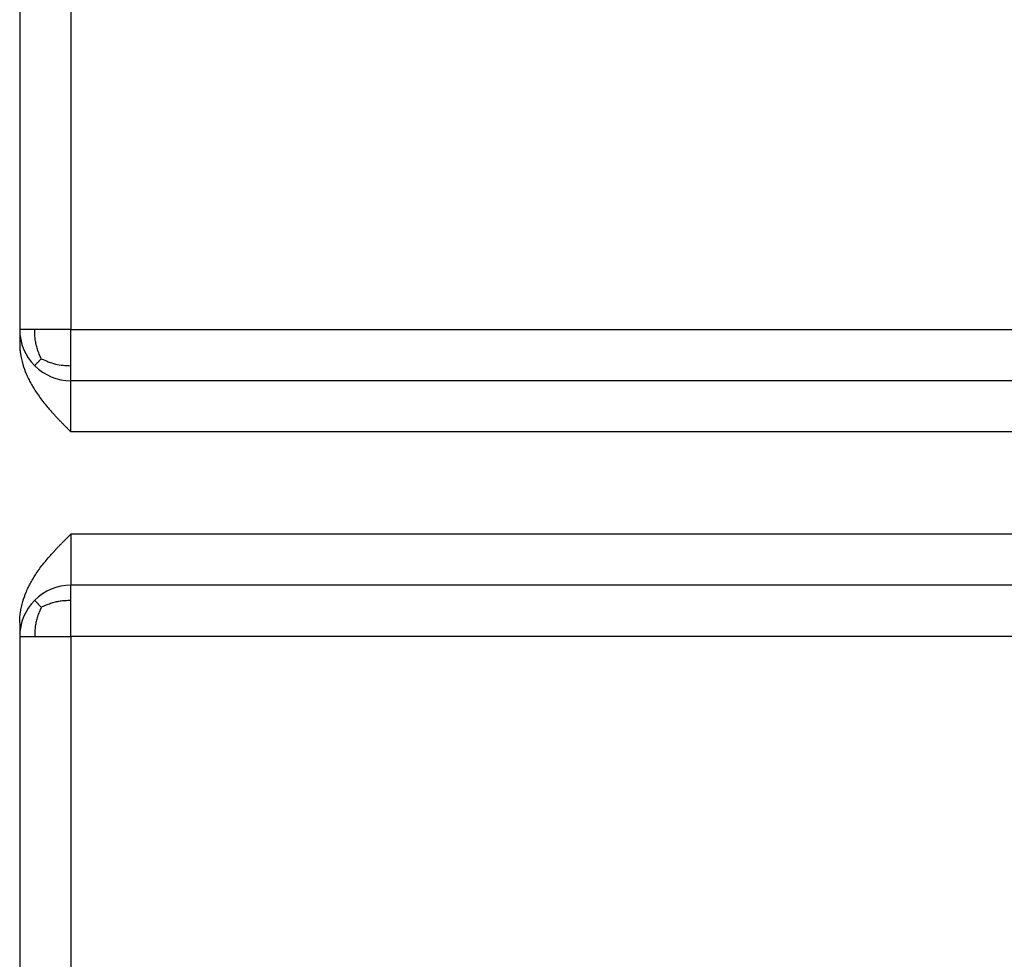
# Model space of a CAD drawing. Header units: inches. Extents: x -431 to 311, y -200 to 191.
# Tile 46 of 61: x 120 to 139, y -18 to 0. Entities that reach past the tile are written whole.
import ezdxf

# ---------------------------------------------------------------- set-up
doc = ezdxf.new("R2010")
doc.units = ezdxf.units.IN

# ---------------------------------------------------------------- blocks, each defined once
blk = doc.blocks.new('001_G23_G27_BF_B3_20W_30W_Motor_1_1__2', base_point=(70, -62.766))
at = {"color": 7, "linetype": 'Continuous'}
for p, q in [((120, 0.765), (120, -5.735)), ((120, -5.735), (120, -6.002)), ((155.5, -6.735), (121, -6.735)), ((155.5, -10.735), (121, -10.735)), ((120, -11.467), (120, -11.735)), ((120, -11.735), (120, -18.235))]:
    blk.add_line(p, q, dxfattribs=at)
at = {"color": 1, "linetype": 'Continuous'}
for p, q in [((121, 0.765), (121, -5.735)), ((121, -11.735), (121, -18.235))]:
    blk.add_line(p, q, dxfattribs=at)
at = {"color": 7, "linetype": 'Continuous'}
for centre, start, end in [((121, -5.735), -180, -135), ((121, -5.735), -135, -90), ((121, -11.735), 90, 135), ((121, -11.735), 135, 180)]:
    blk.add_arc(centre, 1, start, end, dxfattribs=at)
at = {"color": 1, "linetype": 'Continuous'}
for points, knots in [([(120.293, -5.735), (120.251, -5.735), (120.179, -5.735), (120.094, -5.735), (120.038, -5.735), (120.013, -5.735), (120, -5.735)], [0, 0, 0, 0, 0.1243628, 0.2167728, 0.254833, 0.2928932, 0.2928932, 0.2928932, 0.2928932]), ([(120.423, -6.306), (120.409, -6.276), (120.381, -6.215), (120.347, -6.122), (120.321, -6.03), (120.304, -5.937), (120.294, -5.838), (120.293, -5.77), (120.293, -5.735)], [0, 0, 0, 0, 0.1007964, 0.2003149, 0.2958554, 0.3887386, 0.4843943, 0.5921619, 0.5921619, 0.5921619, 0.5921619]), ([(121, -5.735), (120.935, -5.735), (120.807, -5.735), (120.622, -5.735), (120.452, -5.735), (120.343, -5.735), (120.293, -5.735)], [0, 0, 0, 0, 0.1950903, 0.3826835, 0.5555702, 0.7071068, 0.7071068, 0.7071068, 0.7071068]), ([(121, -5.735), (126.726, -5.735), (138.179, -5.735), (149.656, -5.735), (155.429, -5.735), (155.476, -5.735), (155.5, -5.735)], [0, 0, 0, 0, 17.179289, 34.358579, 34.429322, 34.500075, 34.500075, 34.500075, 34.500075]), ([(121, -6.442), (121, -6.389), (121, -6.276), (121, -6.102), (121, -5.919), (121, -5.796), (121, -5.735)], [0, 0, 0, 0, 0.157352, 0.3390121, 0.5232111, 0.7071067, 0.7071067, 0.7071067, 0.7071067]), ([(120.423, -6.306), (120.415, -6.314), (120.401, -6.329), (120.38, -6.351), (120.362, -6.37), (120.345, -6.387), (120.331, -6.402), (120.319, -6.414), (120.309, -6.424), (120.302, -6.431), (120.297, -6.437), (120.294, -6.44), (120.293, -6.441), (120.293, -6.442)], [0, 0, 0, 0, 0.0325845, 0.0625656, 0.0896276, 0.113529, 0.134103, 0.1512572, 0.1649738, 0.1753093, 0.1823951, 0.1864403, 0.1877627, 0.1877627, 0.1877627, 0.1877627]), ([(120.423, -6.306), (120.513, -6.346), (120.697, -6.428), (120.898, -6.437), (121, -6.442)], [0, 0, 0, 0, 0.2927896, 0.5973846, 0.5973846, 0.5973846, 0.5973846]), ([(121, -6.735), (121, -6.723), (121, -6.699), (121, -6.645), (121, -6.559), (121, -6.485), (121, -6.442)], [0, 0, 0, 0, 0.0351058, 0.0702117, 0.163974, 0.2928933, 0.2928933, 0.2928933, 0.2928933]), ([(121, -7.735), (121, -7.731), (121, -7.717), (121, -7.69), (121, -7.65), (121, -7.602), (121, -7.549), (121, -7.495), (121, -7.408), (121, -7.294), (121, -7.156), (121, -7.034), (121, -6.929), (121, -6.846), (121, -6.791), (121, -6.757), (121, -6.742), (121, -6.735)], [0, 0, 0, 0, 0.012003, 0.040358, 0.081237, 0.130814, 0.185262, 0.240754, 0.293463, 0.444793, 0.583215, 0.707119, 0.812448, 0.895587, 0.955981, 0.97799, 1, 1, 1, 1]), ([(155.5, -7.735), (155.476, -7.735), (155.429, -7.735), (149.656, -7.735), (138.179, -7.735), (126.726, -7.735), (121, -7.735)], [0, 0, 0, 0, 0.070479, 0.14101, 17.3203, 34.499589, 34.499589, 34.499589, 34.499589]), ([(155.5, -9.735), (155.476, -9.735), (155.429, -9.735), (149.656, -9.735), (138.179, -9.735), (126.726, -9.735), (121, -9.735)], [0, 0, 0, 0, 0.070572, 0.141174, 17.320464, 34.499753, 34.499753, 34.499753, 34.499753]), ([(121, -9.735), (121, -9.738), (121, -9.751), (121, -9.777), (121, -9.815), (121, -9.862), (121, -9.916), (121, -9.972), (121, -10.06), (121, -10.176), (121, -10.314), (121, -10.428), (121, -10.519), (121, -10.588), (121, -10.644), (121, -10.684), (121, -10.713), (121, -10.727), (121, -10.735)], [0, 0, 0, 0, 0.0112205, 0.0381412, 0.0774864, 0.1259801, 0.1803466, 0.2373099, 0.2935941, 0.4460766, 0.5850379, 0.7072144, 0.7876057, 0.8574236, 0.9143382, 0.9560195, 0.9780098, 1, 1, 1, 1]), ([(121, -11.027), (121, -10.984), (121, -10.91), (121, -10.824), (121, -10.774), (121, -10.75), (121, -10.739), (121, -10.735)], [0, 0, 0, 0, 0.128882, 0.2226816, 0.2588554, 0.2797053, 0.2928933, 0.2928933, 0.2928933, 0.2928933]), ([(120.423, -11.163), (120.418, -11.158), (120.409, -11.148), (120.396, -11.134), (120.383, -11.121), (120.371, -11.109), (120.36, -11.097), (120.35, -11.087), (120.34, -11.077), (120.332, -11.068), (120.324, -11.06), (120.317, -11.053), (120.311, -11.047), (120.306, -11.042), (120.302, -11.037), (120.298, -11.034), (120.296, -11.031), (120.294, -11.029), (120.293, -11.028), (120.293, -11.028), (120.293, -11.027)], [0, 0, 0, 0, 0.0202023, 0.0394842, 0.0577639, 0.0749697, 0.0910403, 0.1059249, 0.1195832, 0.1319849, 0.1431106, 0.1529508, 0.1615067, 0.1687898, 0.174822, 0.1796356, 0.1832738, 0.1857908, 0.1872553, 0.1877795, 0.1877795, 0.1877795, 0.1877795]), ([(120.423, -11.163), (120.409, -11.193), (120.381, -11.254), (120.347, -11.347), (120.321, -11.439), (120.304, -11.532), (120.294, -11.631), (120.293, -11.699), (120.293, -11.735)], [0, 0, 0, 0, 0.1007964, 0.2003149, 0.2958553, 0.3887386, 0.4843943, 0.5921619, 0.5921619, 0.5921619, 0.5921619]), ([(120.423, -11.163), (120.453, -11.148), (120.512, -11.12), (120.604, -11.086), (120.696, -11.059), (120.791, -11.04), (120.892, -11.029), (120.962, -11.028), (121, -11.027)], [0, 0, 0, 0, 0.0993274, 0.1979087, 0.2933298, 0.3872954, 0.4857393, 0.5986277, 0.5986277, 0.5986277, 0.5986277]), ([(121, -11.735), (121, -11.672), (121, -11.549), (121, -11.366), (121, -11.193), (121, -11.08), (121, -11.027)], [0, 0, 0, 0, 0.1889537, 0.3680946, 0.5497878, 0.7071067, 0.7071067, 0.7071067, 0.7071067]), ([(120, -11.735), (120.013, -11.735), (120.038, -11.735), (120.094, -11.735), (120.164, -11.735), (120.237, -11.735), (120.278, -11.735), (120.293, -11.735)], [0, 0, 0, 0, 0.0380602, 0.0761205, 0.1676524, 0.2489619, 0.2928932, 0.2928932, 0.2928932, 0.2928932]), ([(120.293, -11.735), (120.305, -11.735), (120.335, -11.735), (120.393, -11.735), (120.489, -11.735), (120.614, -11.735), (120.74, -11.735), (120.842, -11.735), (120.923, -11.735), (120.974, -11.735), (121, -11.735)], [0, 0, 0, 0, 0.0372084, 0.0877363, 0.1755019, 0.3244233, 0.4622766, 0.5554741, 0.628817, 0.7071068, 0.7071068, 0.7071068, 0.7071068]), ([(155.5, -11.735), (155.477, -11.735), (155.429, -11.735), (149.656, -11.735), (138.179, -11.735), (126.726, -11.735), (121, -11.735)], [0, 0, 0, 0, 0.070953, 0.141853, 17.321142, 34.500431, 34.500431, 34.500431, 34.500431])]:
    blk.add_open_spline(points, degree=3, knots=knots, dxfattribs=at)
at = {"color": 7, "linetype": 'Continuous'}
for points, knots in [([(120, -6.002), (120.001, -6.037), (120.002, -6.103), (120.018, -6.242), (120.055, -6.409), (120.114, -6.574), (120.169, -6.696), (120.217, -6.788), (120.267, -6.876), (120.35, -7.005), (120.473, -7.171), (120.6, -7.319), (120.687, -7.414), (120.731, -7.461), (120.774, -7.506), (120.819, -7.552), (120.864, -7.598), (120.907, -7.641), (120.952, -7.686), (120.982, -7.717), (121, -7.735)], [0, 0, 0, 0, 0.103363, 0.197522, 0.41959, 0.613312, 0.723358, 0.820642, 0.924211, 1.027565, 1.282607, 1.540996, 1.61136, 1.66989, 1.73416, 1.798767, 1.863577, 1.927431, 1.979485, 2.055679, 2.055679, 2.055679, 2.055679]), ([(120, -11.467), (120.001, -11.434), (120.002, -11.368), (120.018, -11.229), (120.055, -11.061), (120.114, -10.895), (120.169, -10.773), (120.217, -10.681), (120.267, -10.593), (120.35, -10.464), (120.473, -10.298), (120.6, -10.15), (120.687, -10.055), (120.731, -10.008), (120.774, -9.963), (120.819, -9.917), (120.864, -9.871), (120.907, -9.828), (120.952, -9.783), (120.982, -9.752), (121, -9.735)], [0, 0, 0, 0, 0.097028, 0.197522, 0.419593, 0.613312, 0.723369, 0.820643, 0.92421, 1.027565, 1.282621, 1.540996, 1.6113, 1.66989, 1.734162, 1.798767, 1.863579, 1.927431, 1.979575, 2.055679, 2.055679, 2.055679, 2.055679])]:
    blk.add_open_spline(points, degree=3, knots=knots, dxfattribs=at)
blk = doc.blocks.new('Rcksicht1', base_point=(190.5, 0))
blk.add_blockref('001_G23_G27_BF_B3_20W_30W_Motor_1_1__2', (70, -62.766))

msp = doc.modelspace()

# ---------------------------------------------------------------- block references
msp.add_blockref('Rcksicht1', (190.5, 0))

doc.saveas('drawing.dxf')
